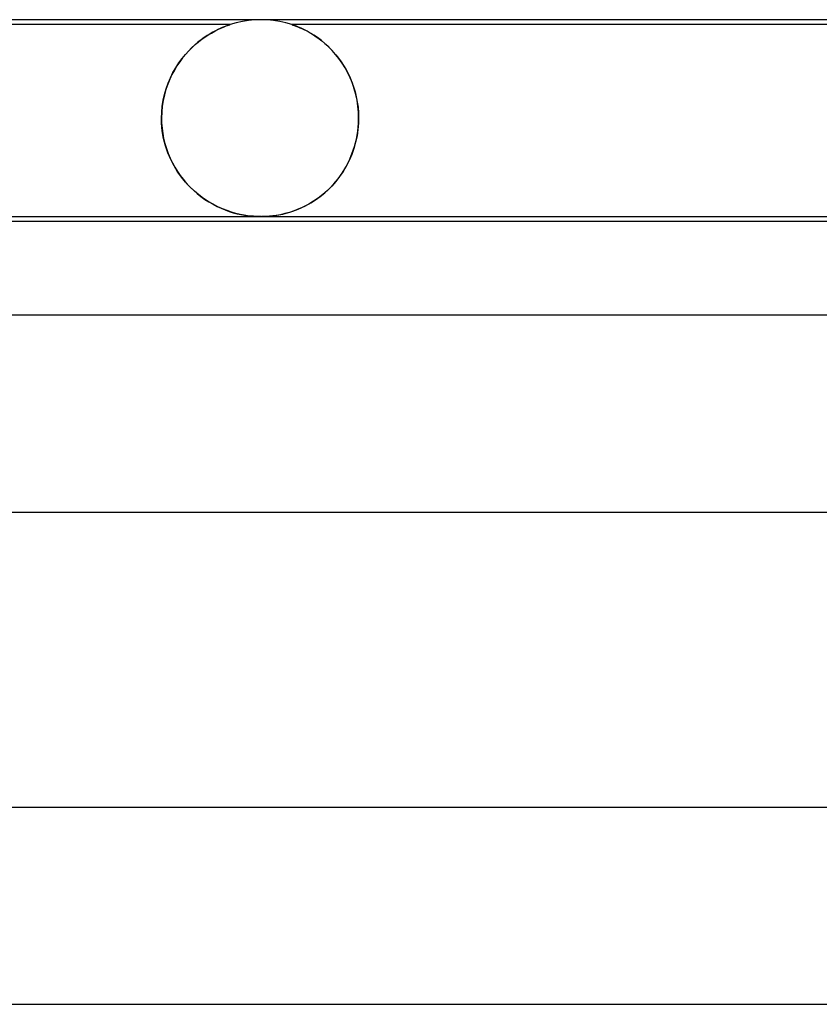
# Model space of a CAD drawing. Header units: millimetres. Extents: x -310 to 310, y -2 to 200.
# Tile 65 of 73: x 94 to 110, y 180 to 200. Entities that reach past the tile are written whole.
import ezdxf

# ---------------------------------------------------------------- set-up
doc = ezdxf.new("R2010")
doc.units = ezdxf.units.MM
doc.layers.add('HIDDEN', color=7, linetype='Continuous')
doc.layers.add('THICK', color=7, linetype='Continuous')

msp = doc.modelspace()

# ---------------------------------------------------------------- linework, layer by layer
at = {"layer": 'HIDDEN'}
for p, q in [((99, 200), (98.873, 199.996)), ((99.127, 199.996), (99, 200)), ((98.376, 199.9), (83.124, 199.9)), ((98.17, 199.82), (98.124, 199.799)), ((98.125, 199.799), (98.183, 199.826)), ((98.211, 199.839), (98.17, 199.82)), ((98.183, 199.826), (98.235, 199.848)), ((98.249, 199.854), (98.211, 199.839)), ((98.235, 199.848), (98.278, 199.866)), ((98.282, 199.867), (98.249, 199.854)), ((98.278, 199.866), (98.312, 199.879)), ((98.31, 199.877), (98.282, 199.867)), ((98.333, 199.886), (98.31, 199.877)), ((98.312, 199.879), (98.338, 199.888)), ((98.352, 199.892), (98.333, 199.886)), ((98.338, 199.888), (98.356, 199.894)), ((98.365, 199.897), (98.352, 199.892)), ((98.356, 199.894), (98.367, 199.897)), ((98.373, 199.899), (98.365, 199.897)), ((98.367, 199.897), (98.373, 199.899)), ((98.373, 199.899), (98.375, 199.9)), ((98.375, 199.9), (98.373, 199.899)), ((98.497, 199.936), (98.376, 199.9)), ((98.621, 199.964), (98.497, 199.936)), ((98.747, 199.984), (98.621, 199.964)), ((98.873, 199.996), (98.747, 199.984)), ((99.253, 199.984), (99.127, 199.996)), ((99.379, 199.964), (99.253, 199.984)), ((99.503, 199.936), (99.379, 199.964)), ((99.624, 199.9), (99.503, 199.936)), ((114.876, 199.9), (99.624, 199.9)), ((99.627, 199.899), (99.625, 199.9)), ((99.625, 199.9), (99.63, 199.898)), ((99.633, 199.897), (99.627, 199.899)), ((99.63, 199.898), (99.648, 199.892)), ((99.644, 199.894), (99.633, 199.897)), ((99.662, 199.888), (99.644, 199.894)), ((99.648, 199.892), (99.675, 199.882)), ((99.687, 199.879), (99.662, 199.888)), ((99.675, 199.882), (99.709, 199.87)), ((99.72, 199.866), (99.687, 199.879)), ((99.709, 199.87), (99.747, 199.855)), ((99.763, 199.848), (99.72, 199.866)), ((99.747, 199.855), (99.787, 199.838)), ((99.813, 199.826), (99.763, 199.848)), ((99.787, 199.838), (99.826, 199.821)), ((99.871, 199.799), (99.813, 199.826)), ((99.826, 199.821), (99.868, 199.801)), ((99.868, 199.801), (99.913, 199.778)), ((97.77, 199.581), (97.846, 199.637)), ((97.845, 199.637), (97.783, 199.591)), ((97.906, 199.677), (97.845, 199.637)), ((97.846, 199.637), (97.921, 199.686)), ((97.965, 199.714), (97.906, 199.677)), ((97.921, 199.686), (97.993, 199.729)), ((98.021, 199.746), (97.965, 199.714)), ((97.993, 199.729), (98.061, 199.767)), ((98.074, 199.774), (98.021, 199.746)), ((98.061, 199.767), (98.125, 199.799)), ((98.124, 199.799), (98.074, 199.774)), ((99.933, 199.767), (99.871, 199.799)), ((99.913, 199.778), (99.962, 199.752)), ((100, 199.729), (99.933, 199.767)), ((99.962, 199.752), (100.013, 199.723)), ((100.071, 199.686), (100, 199.729)), ((100.013, 199.723), (100.066, 199.69)), ((100.066, 199.69), (100.121, 199.653)), ((100.144, 199.637), (100.071, 199.686)), ((100.121, 199.653), (100.178, 199.612)), ((100.219, 199.581), (100.144, 199.637)), ((100.178, 199.612), (100.236, 199.568)), ((97.59, 199.427), (97.527, 199.363)), ((97.539, 199.376), (97.615, 199.451)), ((97.654, 199.486), (97.59, 199.427)), ((97.615, 199.451), (97.692, 199.519)), ((97.718, 199.541), (97.654, 199.486)), ((97.692, 199.519), (97.77, 199.581)), ((97.783, 199.591), (97.718, 199.541)), ((100.294, 199.519), (100.219, 199.581)), ((100.236, 199.568), (100.294, 199.519)), ((100.37, 199.45), (100.294, 199.519)), ((100.294, 199.519), (100.353, 199.466)), ((100.353, 199.466), (100.41, 199.41)), ((100.443, 199.375), (100.37, 199.45)), ((100.41, 199.41), (100.466, 199.35)), ((97.331, 199.121), (97.397, 199.211)), ((97.405, 199.222), (97.348, 199.145)), ((97.397, 199.211), (97.466, 199.296)), ((97.465, 199.295), (97.405, 199.222)), ((97.527, 199.363), (97.465, 199.295)), ((97.466, 199.296), (97.539, 199.376)), ((100.514, 199.295), (100.443, 199.375)), ((100.466, 199.35), (100.521, 199.286)), ((100.582, 199.209), (100.514, 199.295)), ((100.521, 199.286), (100.574, 199.219)), ((100.574, 199.219), (100.626, 199.147)), ((100.645, 199.119), (100.582, 199.209)), ((97.211, 198.925), (97.269, 199.025)), ((97.293, 199.063), (97.24, 198.977)), ((97.269, 199.025), (97.331, 199.121)), ((97.348, 199.145), (97.293, 199.063)), ((100.626, 199.147), (100.675, 199.072)), ((100.705, 199.023), (100.645, 199.119)), ((100.675, 199.072), (100.722, 198.993)), ((100.76, 198.922), (100.705, 199.023)), ((97.114, 198.711), (97.16, 198.82)), ((97.191, 198.886), (97.146, 198.79)), ((97.16, 198.82), (97.211, 198.925)), ((97.24, 198.977), (97.191, 198.886)), ((100.722, 198.993), (100.767, 198.909)), ((100.81, 198.818), (100.76, 198.922)), ((100.767, 198.909), (100.808, 198.822)), ((100.808, 198.822), (100.845, 198.731)), ((100.854, 198.709), (100.81, 198.818)), ((97.105, 198.689), (97.069, 198.584)), ((97.074, 198.598), (97.114, 198.711)), ((97.146, 198.79), (97.105, 198.689)), ((100.845, 198.731), (100.879, 198.635)), ((100.892, 198.596), (100.854, 198.709)), ((100.879, 198.635), (100.909, 198.536)), ((97.038, 198.474), (97.013, 198.36)), ((97.014, 198.363), (97.04, 198.482)), ((97.069, 198.584), (97.038, 198.474)), ((97.04, 198.482), (97.074, 198.598)), ((100.923, 198.48), (100.892, 198.596)), ((100.909, 198.536), (100.934, 198.433)), ((100.948, 198.362), (100.923, 198.48)), ((100.934, 198.433), (100.954, 198.327)), ((96.983, 198.122), (96.995, 198.243)), ((96.995, 198.242), (96.983, 198.122)), ((96.995, 198.243), (97.014, 198.363)), ((97.013, 198.36), (96.995, 198.242)), ((100.966, 198.242), (100.948, 198.362)), ((100.954, 198.327), (100.969, 198.22)), ((100.977, 198.121), (100.966, 198.242)), ((100.969, 198.22), (100.977, 198.111)), ((96.979, 198), (96.983, 198.122)), ((96.983, 198.122), (96.979, 198)), ((96.979, 198), (96.979, 197.983)), ((96.979, 197.983), (96.979, 198)), ((100.98, 198), (100.977, 198.121)), ((100.977, 198.111), (100.98, 198)), ((100.98, 197.983), (100.98, 198)), ((100.98, 198), (100.98, 197.983)), ((96.979, 197.983), (96.98, 197.967)), ((96.98, 197.967), (96.979, 197.983)), ((96.98, 197.967), (96.98, 197.95)), ((96.98, 197.95), (96.98, 197.967)), ((96.98, 197.95), (96.98, 197.933)), ((96.98, 197.933), (96.98, 197.95)), ((96.98, 197.933), (96.981, 197.917)), ((96.981, 197.917), (96.98, 197.933)), ((96.981, 197.917), (96.982, 197.9)), ((96.982, 197.9), (96.981, 197.917)), ((96.996, 197.74), (96.982, 197.9)), ((96.982, 197.9), (96.99, 197.795)), ((100.963, 197.735), (100.978, 197.9)), ((100.978, 197.9), (100.967, 197.77)), ((100.978, 197.917), (100.979, 197.933)), ((100.979, 197.933), (100.978, 197.917)), ((100.978, 197.9), (100.978, 197.917)), ((100.978, 197.917), (100.978, 197.9)), ((100.979, 197.933), (100.98, 197.95)), ((100.98, 197.95), (100.979, 197.933)), ((100.98, 197.967), (100.98, 197.983)), ((100.98, 197.983), (100.98, 197.967)), ((100.98, 197.95), (100.98, 197.967)), ((100.98, 197.967), (100.98, 197.95)), ((96.99, 197.795), (97.004, 197.691)), ((97.023, 197.585), (96.996, 197.74)), ((97.004, 197.691), (97.023, 197.587)), ((100.948, 197.64), (100.92, 197.512)), ((100.935, 197.575), (100.963, 197.735)), ((100.967, 197.77), (100.948, 197.64)), ((97.023, 197.587), (97.048, 197.485)), ((97.062, 197.436), (97.023, 197.585)), ((97.048, 197.485), (97.078, 197.384)), ((97.11, 197.293), (97.062, 197.436)), ((100.846, 197.274), (100.896, 197.422)), ((100.92, 197.512), (100.884, 197.385)), ((100.896, 197.422), (100.935, 197.575)), ((97.078, 197.384), (97.114, 197.284)), ((97.168, 197.158), (97.11, 197.293)), ((97.114, 197.284), (97.154, 197.188)), ((100.787, 197.135), (100.846, 197.274)), ((100.841, 197.261), (100.79, 197.142)), ((100.884, 197.385), (100.841, 197.261)), ((97.154, 197.188), (97.2, 197.094)), ((97.234, 197.031), (97.168, 197.158)), ((97.2, 197.094), (97.249, 197.004)), ((97.307, 196.912), (97.234, 197.031)), ((97.249, 197.004), (97.303, 196.916)), ((100.645, 196.883), (100.719, 197.005)), ((100.731, 197.027), (100.666, 196.917)), ((100.719, 197.005), (100.787, 197.135)), ((100.79, 197.142), (100.731, 197.027)), ((97.303, 196.916), (97.361, 196.833)), ((97.385, 196.801), (97.307, 196.912)), ((97.361, 196.833), (97.423, 196.752)), ((97.469, 196.698), (97.385, 196.801)), ((100.595, 196.812), (100.518, 196.713)), ((100.564, 196.77), (100.645, 196.883)), ((100.666, 196.917), (100.595, 196.812)), ((97.423, 196.752), (97.488, 196.676)), ((97.556, 196.604), (97.469, 196.698)), ((97.488, 196.676), (97.557, 196.603)), ((97.646, 196.518), (97.556, 196.604)), ((97.557, 196.603), (97.628, 196.534)), ((100.436, 196.62), (100.349, 196.533)), ((100.389, 196.571), (100.478, 196.666)), ((100.518, 196.713), (100.436, 196.62)), ((100.478, 196.666), (100.564, 196.77)), ((97.628, 196.534), (97.703, 196.469)), ((97.739, 196.44), (97.646, 196.518)), ((97.703, 196.469), (97.78, 196.408)), ((97.833, 196.369), (97.739, 196.44)), ((97.78, 196.408), (97.86, 196.351)), ((100.106, 196.339), (100.202, 196.408)), ((100.257, 196.452), (100.162, 196.378)), ((100.202, 196.408), (100.296, 196.485)), ((100.349, 196.533), (100.257, 196.452)), ((100.296, 196.485), (100.389, 196.571)), ((97.929, 196.306), (97.833, 196.369)), ((97.86, 196.351), (97.942, 196.298)), ((98.025, 196.25), (97.929, 196.306)), ((97.942, 196.298), (98.025, 196.25)), ((98.121, 196.201), (98.025, 196.25)), ((98.025, 196.25), (98.108, 196.207)), ((98.108, 196.207), (98.191, 196.169)), ((98.216, 196.158), (98.121, 196.201)), ((99.868, 196.201), (99.77, 196.157)), ((99.816, 196.176), (99.912, 196.223)), ((99.967, 196.253), (99.868, 196.201)), ((99.912, 196.223), (100.009, 196.277)), ((100.065, 196.312), (99.967, 196.253)), ((100.009, 196.277), (100.106, 196.339)), ((100.162, 196.378), (100.065, 196.312)), ((98.191, 196.169), (98.274, 196.135)), ((98.31, 196.121), (98.216, 196.158)), ((98.274, 196.135), (98.356, 196.105)), ((98.401, 196.091), (98.31, 196.121)), ((98.356, 196.105), (98.437, 196.08)), ((98.491, 196.065), (98.401, 196.091)), ((98.437, 196.08), (98.516, 196.059)), ((98.577, 196.045), (98.491, 196.065)), ((98.516, 196.059), (98.592, 196.041)), ((98.657, 196.029), (98.577, 196.045)), ((98.592, 196.041), (98.662, 196.028)), ((98.727, 196.018), (98.657, 196.029)), ((98.662, 196.028), (98.727, 196.018)), ((98.789, 196.011), (98.727, 196.018)), ((98.727, 196.018), (98.788, 196.011)), ((98.788, 196.011), (98.844, 196.006)), ((98.844, 196.006), (98.789, 196.011)), ((98.896, 196.003), (98.844, 196.006)), ((98.844, 196.006), (98.896, 196.003)), ((98.947, 196.001), (98.896, 196.003)), ((98.896, 196.003), (98.947, 196.001)), ((98.998, 196), (98.947, 196.001)), ((98.947, 196.001), (98.998, 196)), ((98.998, 196), (99.051, 196.001)), ((99.06, 196.001), (99.009, 196)), ((99.051, 196.001), (99.104, 196.003)), ((99.113, 196.003), (99.06, 196.001)), ((99.104, 196.003), (99.157, 196.006)), ((99.171, 196.007), (99.113, 196.003)), ((99.157, 196.006), (99.216, 196.012)), ((99.236, 196.014), (99.171, 196.007)), ((99.216, 196.012), (99.284, 196.02)), ((99.31, 196.024), (99.236, 196.014)), ((99.284, 196.02), (99.36, 196.033)), ((99.393, 196.039), (99.31, 196.024)), ((99.36, 196.033), (99.445, 196.051)), ((99.483, 196.06), (99.393, 196.039)), ((99.445, 196.051), (99.535, 196.074)), ((99.577, 196.086), (99.483, 196.06)), ((99.535, 196.074), (99.627, 196.102)), ((99.673, 196.118), (99.577, 196.086)), ((99.627, 196.102), (99.721, 196.136)), ((99.77, 196.157), (99.673, 196.118)), ((99.721, 196.136), (99.816, 196.176))]:
    msp.add_line(p, q, dxfattribs=at)
at = {"layer": 'THICK'}
for p, q in [((163, 200), (-163, 200)), ((83.571, 196), (162.988, 196)), ((99.008, 196), (99.007, 196)), ((99.007, 196), (99.007, 196)), ((99.009, 196), (99.008, 196)), ((99.008, 196), (99.008, 196)), ((99.008, 196), (99.008, 196)), ((99.009, 196), (99.009, 196)), ((160.785, 195.9), (83.597, 195.9)), ((167.25, 194), (-167.25, 194)), ((85.178, 190), (167.24, 190)), ((172.5, 184), (-172.5, 184)), ((87.856, 180), (172.49, 180))]:
    msp.add_line(p, q, dxfattribs=at)

doc.saveas('drawing.dxf')
